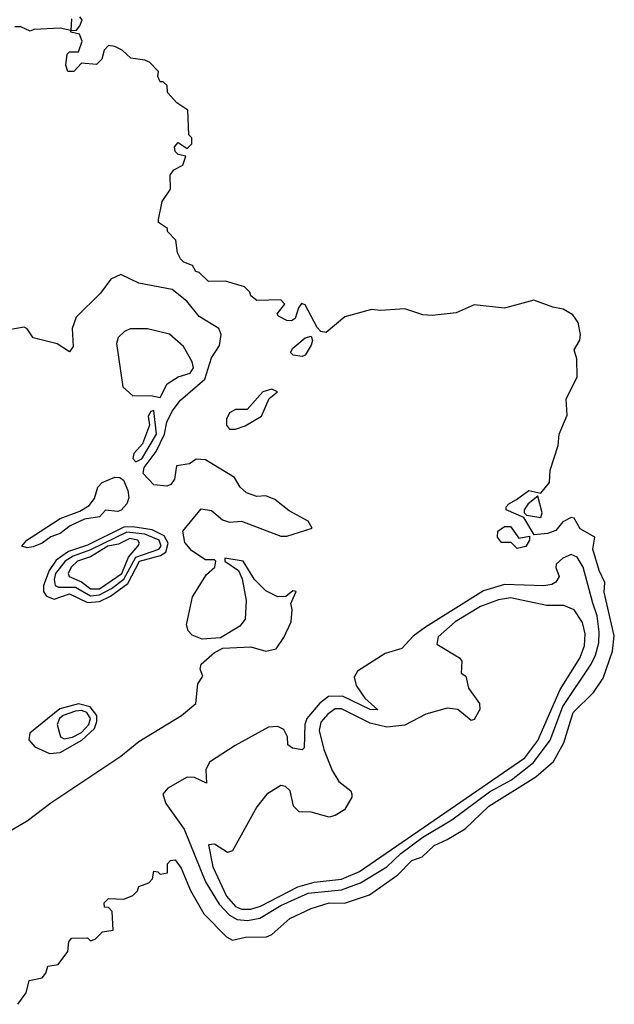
# Model space of a CAD drawing. Extents: x 2386423 to 2568864, y 578392 to 761999.
# Tile 190 of 256: x 2407981 to 2409948, y 700440 to 703696. Entities that reach past the tile are written whole.
import ezdxf

# ---------------------------------------------------------------- set-up
doc = ezdxf.new("R2010")
doc.units = 0

msp = doc.modelspace()

# ---------------------------------------------------------------- linework, layer by layer
at = {"layer": '0CON05XD'}
for points in [[(2408151.7, 703698.3), (2408150, 703660), (2408115, 703667.5), (2408027, 703663), (2408015, 703657.5), (2407985, 703672.5), (2407965, 703672.5)], [(2407975, 700440), (2408001.7, 700478.3), (2408011.7, 700518.3), (2408055, 700527.5), (2408067, 700543), (2408073.6, 700566.4), (2408108.3, 700571.7), (2408140, 700615), (2408143, 700647), (2408151.7, 700658.3), (2408205, 700660), (2408215, 700650), (2408230, 700655), (2408255, 700680), (2408290, 700685), (2408287, 700747), (2408275, 700760), (2408261.7, 700761.7), (2408260, 700775), (2408275, 700790), (2408325, 700787.5), (2408355, 700800), (2408370, 700815), (2408375, 700830), (2408408.3, 700841.7), (2408420, 700855), (2408425, 700880), (2408438.3, 700878.3), (2408445, 700870), (2408470, 700875), (2408470, 700905), (2408480, 700915), (2408495, 700917.5), (2408515, 700890), (2408546.4, 700816.4), (2408589.5, 700739.5), (2408665, 700663.3), (2408685, 700652), (2408727.7, 700662.3), (2408797.1, 700662.9), (2408815, 700671.2), (2408875, 700724.2), (2408945, 700756.5), (2409005, 700775.4), (2409055, 700774.4), (2409138, 700802), (2409232.4, 700867.6), (2409278, 700915), (2409312.5, 700927.5), (2409352, 700965), (2409394.7, 700985.3), (2409455, 701020.6), (2409532.7, 701095), (2409688, 701192), (2409746.9, 701243.1), (2409781.5, 701305), (2409811.8, 701405), (2409878.9, 701471.1), (2409911.7, 701518.3), (2409941.8, 701608.2), (2409948.2, 701658.2), (2409915, 701802.5), (2409916.5, 701835), (2409897.8, 701875), (2409877.1, 701945), (2409883.3, 701985), (2409835, 702012), (2409815, 702047.5), (2409805, 702050), (2409777.5, 702035), (2409755, 702006.7), (2409727, 701997), (2409682.5, 701992.5), (2409649.3, 702049.3), (2409590, 702075), (2409590, 702085), (2409598.8, 702095), (2409625, 702109.2), (2409665, 702138.6), (2409705, 702130), (2409734.1, 702165.9), (2409736.1, 702206.1), (2409761.9, 702288.1), (2409766.2, 702325), (2409791.8, 702388.2), (2409789.2, 702440.8), (2409825.5, 702515), (2409824.7, 702574.7), (2409815.8, 702604.2), (2409833.9, 702636.1), (2409836.7, 702655), (2409828.5, 702695), (2409810.4, 702720.4), (2409778.9, 702738.9), (2409745, 702744.8), (2409681.9, 702768.1), (2409585, 702741.7), (2409485, 702753.1), (2409425, 702726.2), (2409345, 702717.7), (2409315, 702720.4), (2409255, 702740), (2409174.5, 702734.5), (2409145, 702738), (2409056.2, 702713.8), (2408995, 702661.2), (2408977.5, 702665), (2408965, 702677.5), (2408925, 702752.5), (2408913, 702757), (2408903, 702743), (2408892.5, 702707.5), (2408880, 702700), (2408865, 702701.4), (2408837.5, 702715), (2408833, 702723), (2408857.5, 702755), (2408845, 702770), (2408765, 702767.5), (2408745, 702782.5), (2408742.5, 702795), (2408725, 702812.5), (2408661.7, 702831.7), (2408605, 702830), (2408575, 702860), (2408563.6, 702863.6), (2408553, 702883), (2408524.1, 702894.1), (2408512.5, 702905), (2408502.5, 702925), (2408497, 702967), (2408470, 702995), (2408470, 703005), (2408440, 703025), (2408440, 703035), (2408452.5, 703095), (2408480, 703135), (2408478.3, 703181.7), (2408490.7, 703199.3), (2408520, 703215), (2408530, 703245), (2408505, 703250), (2408495, 703260), (2408492.5, 703275), (2408505, 703290), (2408535, 703270), (2408550, 703285), (2408550, 703305), (2408540, 703315), (2408537, 703397), (2408500.7, 703420.7), (2408470, 703455), (2408468.3, 703478.3), (2408455, 703490), (2408445, 703490), (2408438.3, 703508.3), (2408440, 703525), (2408410, 703555), (2408395, 703562.5), (2408348.3, 703568.3), (2408320, 703595), (2408295, 703607.5), (2408275, 703610), (2408260, 703595), (2408252.5, 703565), (2408235, 703547.5), (2408185, 703552.5), (2408160, 703525), (2408140, 703525), (2408133.3, 703545), (2408138.3, 703581.7), (2408145, 703590), (2408175, 703590), (2408187.5, 703625), (2408178.3, 703648.3), (2408150, 703655), (2408150, 703660), (2408168.3, 703661.7), (2408180, 703675), (2408187.5, 703695), (2408180, 703705)], [(2407934.2, 701005), (2408005, 701046.9), (2408083.7, 701106.3), (2408315, 701260.4), (2408375, 701308.9), (2408516, 701395), (2408563.3, 701435), (2408570.7, 701499.3), (2408586.2, 701525), (2408578, 701548), (2408580.8, 701565), (2408625, 701603.6), (2408652.5, 701617.5), (2408745, 701622.4), (2408795, 701608.2), (2408829.2, 701615), (2408855, 701653.1), (2408878.8, 701705), (2408882.5, 701745), (2408877.5, 701765), (2408895.7, 701805), (2408885, 701807.5), (2408861.7, 701788.3), (2408835, 701787.5), (2408795, 701807.5), (2408757.5, 701845), (2408720, 701905), (2408660, 701915), (2408660, 701905), (2408704.2, 701874.2), (2408717, 701847), (2408730, 701775), (2408726.6, 701713.4), (2408709.6, 701690.4), (2408645, 701652.2), (2408585, 701647.9), (2408550.9, 701660.9), (2408538.1, 701675), (2408533.1, 701695), (2408552.5, 701787.5), (2408598.8, 701861.2), (2408626.2, 701885), (2408630, 701905), (2408625, 701910), (2408595, 701910), (2408550, 701940), (2408527, 701967), (2408520, 702005), (2408581.4, 702078.6), (2408615, 702072.5), (2408652.2, 702042.2), (2408675, 702034.7), (2408715, 702037.3), (2408845, 701987.8), (2408865, 701988.2), (2408948.8, 702015), (2408935, 702037.5), (2408872.3, 702072.3), (2408825, 702108.7), (2408795, 702121.3), (2408765, 702119), (2408731, 702131), (2408710.1, 702150.1), (2408691.7, 702181.7), (2408595, 702240), (2408565, 702242.5), (2408542.7, 702227.3), (2408499.5, 702220.5), (2408493.5, 702176.5), (2408480.9, 702159.1), (2408467.2, 702152.8), (2408425, 702158.2), (2408389.4, 702195), (2408392.4, 702215), (2408431.8, 702268.2), (2408459.6, 702325), (2408467.7, 702365), (2408485, 702401.8), (2408512.7, 702437.3), (2408593, 702507), (2408615, 702578.2), (2408642, 702618), (2408647.3, 702655), (2408639.7, 702675), (2408574.6, 702714.6), (2408533.3, 702765), (2408485, 702803.4), (2408375, 702824.7), (2408315, 702853.3), (2408282.7, 702837.3), (2408248.5, 702791.5), (2408167.6, 702712.4), (2408154.2, 702675), (2408157.5, 702615), (2408145, 702597.5), (2408104.4, 702624.4), (2408025, 702643.8), (2408005, 702673.3), (2407995, 702678.8), (2407945, 702670.8)], [(2408445, 702446.2), (2408468.7, 702491.3), (2408505.6, 702514.4), (2408545, 702527.5), (2408555.5, 702545), (2408551.2, 702565), (2408522.5, 702615), (2408475.9, 702655.9), (2408403.6, 702673.6), (2408346.4, 702673.6), (2408327.5, 702665), (2408306.7, 702645), (2408301.2, 702625), (2408321.7, 702481.7), (2408355, 702452.5), (2408415, 702453.3), (2408445, 702446.2)], [(2408915, 702582.5), (2408886.1, 702586.1), (2408876.7, 702595), (2408885, 702610), (2408925, 702644), (2408945, 702648.8), (2408949.2, 702635), (2408945, 702620), (2408925, 702586.7), (2408915, 702582.5)], [(2408695, 702342), (2408727, 702353), (2408781.2, 702385), (2408806.4, 702443.6), (2408833.3, 702465), (2408815, 702473.8), (2408785, 702465.7), (2408732.9, 702407.1), (2408695, 702407.2), (2408675, 702396.2), (2408664.7, 702375), (2408665.5, 702355.5), (2408675, 702342), (2408695, 702342)], [(2408365, 702234), (2408385, 702244), (2408433.4, 702325), (2408425, 702403.3), (2408415, 702400), (2408405.8, 702385), (2408410.6, 702355), (2408386.6, 702293.4), (2408358.1, 702261.9), (2408354.8, 702244.8), (2408365, 702234)], [(2408005, 701949.2), (2407987.5, 701955), (2408004.4, 701975), (2408115, 702046.7), (2408179.4, 702070.6), (2408210.9, 702089.1), (2408227.9, 702112.1), (2408239.5, 702150.5), (2408253.2, 702165), (2408295, 702183.1), (2408311.9, 702181.9), (2408323.7, 702173.7), (2408338.7, 702138.7), (2408341.6, 702115), (2408334.7, 702095), (2408316.3, 702073.7), (2408305, 702069.3), (2408265, 702074.5), (2408245, 702051.8), (2408195, 702043.8), (2408148.1, 702021.9), (2408115, 701996.5), (2408083.8, 701986.2), (2408055.5, 701964.5), (2408025, 701952.9), (2408005, 701949.2)], [(2409705, 702050), (2409710, 702065), (2409695, 702120), (2409663.3, 702095), (2409650, 702075), (2409650, 702065), (2409657.5, 702057.5), (2409705, 702050)], [(2408205, 701768.3), (2408245, 701772.2), (2408280.8, 701789.2), (2408338.1, 701831.9), (2408377.4, 701905), (2408446.4, 701923.6), (2408464.2, 701935), (2408472.4, 701965), (2408459.2, 701989.2), (2408418.8, 702008.8), (2408355, 702019.2), (2408325, 702017.9), (2408205, 701957.7), (2408142.7, 701937.3), (2408101.7, 701908.3), (2408077.8, 701875), (2408059.4, 701825), (2408060, 701805), (2408069.7, 701789.7), (2408095, 701780.2), (2408145, 701797.7), (2408205, 701768.3)], [(2408215, 701790.7), (2408245, 701794.2), (2408284.5, 701815), (2408325, 701846.3), (2408365, 701918.7), (2408441.6, 701945), (2408448.3, 701955), (2408441.7, 701975), (2408394.6, 701995), (2408335, 702000.8), (2408215, 701942.6), (2408157.9, 701922.1), (2408131.2, 701905), (2408099.3, 701865), (2408094.3, 701844.3), (2408098.2, 701825), (2408109.6, 701819.6), (2408165, 701819.2), (2408215, 701790.7)], [(2409627, 701947), (2409606.7, 701966.7), (2409575, 701966.7), (2409561.2, 701985), (2409562.5, 702005), (2409585, 702020), (2409605, 702020), (2409631.7, 701981.7), (2409667.5, 701987.5), (2409667.5, 701975), (2409655, 701954.3), (2409627, 701947)], [(2408245, 701814.2), (2408318.4, 701865), (2408340.9, 701919.1), (2408372.1, 701955), (2408376.9, 701965), (2408371.5, 701975), (2408345, 701980), (2408308, 701962), (2408272.7, 701955), (2408215, 701920.1), (2408172.4, 701905), (2408151, 701885), (2408141.3, 701865), (2408144.4, 701854.4), (2408185, 701836.7), (2408215, 701814.3), (2408245, 701814.2)], [(2408735, 700717), (2408775, 700724.4), (2408845, 700767.2), (2408935, 700807), (2409045, 700818.6), (2409108.6, 700841.4), (2409195, 700894.8), (2409241.5, 700938.5), (2409315, 700993.1), (2409410.4, 701049.6), (2409535, 701142.3), (2409607.8, 701182.2), (2409680.3, 701239.7), (2409736.3, 701313.7), (2409777.5, 701425), (2409871.7, 701565), (2409885.7, 701594.3), (2409896.8, 701635), (2409897.8, 701672.2), (2409891.3, 701725), (2409876.6, 701766.6), (2409844.6, 701885), (2409825, 701918.2), (2409805, 701927.1), (2409778, 701915), (2409756, 701895), (2409754.3, 701884.3), (2409766.2, 701855), (2409754.2, 701835.8), (2409741.9, 701828.1), (2409715, 701823.8), (2409585, 701828.7), (2409515, 701807.5), (2409323.2, 701686.8), (2409283, 701657), (2409245, 701617.1), (2409189.5, 701600.5), (2409098.1, 701541.9), (2409087.7, 701522.3), (2409093.7, 701493.7), (2409122.8, 701452.8), (2409166, 701414), (2409140, 701415), (2409048.6, 701458.6), (2409002.6, 701457.4), (2408973.7, 701436.3), (2408930.6, 701385), (2408923.9, 701365), (2408922.3, 701287.7), (2408915, 701282), (2408883.3, 701286.7), (2408868.3, 701298.3), (2408866.5, 701325), (2408855, 701348.2), (2408835, 701358.8), (2408803.8, 701356.2), (2408694, 701296), (2408609.1, 701240.9), (2408596.2, 701215), (2408599.1, 701170.9), (2408559.6, 701189.6), (2408535, 701191.1), (2408470.5, 701155), (2408454.6, 701135), (2408464, 701104), (2408525, 701019.5), (2408595.6, 700845), (2408641.1, 700771.1), (2408675, 700735.2), (2408700.4, 700720.4), (2408735, 700717)], [(2408745, 700754.3), (2408777.8, 700765), (2408901.2, 700828.8), (2408955, 700843.4), (2409045, 700854), (2409105, 700878.8), (2409652.1, 701255), (2409695, 701312.1), (2409769.3, 701480.7), (2409833.9, 701585), (2409850, 701625), (2409851.5, 701665), (2409842.5, 701702.5), (2409815, 701744), (2409780.8, 701759.2), (2409725, 701758.9), (2409605, 701783.8), (2409565, 701777.5), (2409505, 701755.3), (2409421.5, 701705), (2409365.8, 701655), (2409360.8, 701630.8), (2409435.8, 701585.8), (2409443.3, 701575), (2409441.2, 701535), (2409456.7, 701525), (2409466.2, 701485), (2409502.2, 701435), (2409503.2, 701415), (2409485, 701382), (2409475, 701378), (2409430.6, 701415), (2409395, 701418.8), (2409325, 701399.7), (2409255, 701362.6), (2409195, 701356.7), (2409139.9, 701369.9), (2409045, 701417.1), (2409025, 701417.5), (2409000.2, 701399.8), (2408976.9, 701373.1), (2408972, 701345), (2408986.9, 701283.1), (2409015, 701213.3), (2409036.4, 701176.4), (2409075.9, 701145.9), (2409080, 701135), (2409080, 701125), (2409055, 701083.3), (2409025, 701063.8), (2409005, 701058.8), (2408945, 701075.8), (2408905, 701076.2), (2408886.7, 701095), (2408876.1, 701146.1), (2408860.7, 701160.7), (2408845, 701163.8), (2408798.6, 701135), (2408765, 701092.9), (2408685, 700947.5), (2408668.3, 700941.7), (2408625, 700970), (2408605, 700967.5), (2408619.6, 700895), (2408665, 700798.1), (2408695, 700763.5), (2408715, 700754.8), (2408745, 700754.3)], [(2408079.8, 701269.8), (2408115, 701273.1), (2408186.9, 701313.1), (2408228, 701352), (2408236.5, 701375), (2408235.8, 701395), (2408214, 701424), (2408175, 701433.6), (2408113.5, 701416.5), (2408013.9, 701336.1), (2408011, 701315), (2408031.2, 701291.2), (2408079.8, 701269.8)], [(2408127.7, 701317.7), (2408155, 701323.8), (2408185, 701338.6), (2408209.9, 701365), (2408215.5, 701385), (2408203.4, 701405), (2408185, 701411.1), (2408165, 701408.8), (2408125, 701395.4), (2408112.5, 701385), (2408104.8, 701364.8), (2408115.6, 701325), (2408127.7, 701317.7)]]:
    msp.add_lwpolyline(points, dxfattribs=at)

doc.saveas('drawing.dxf')
